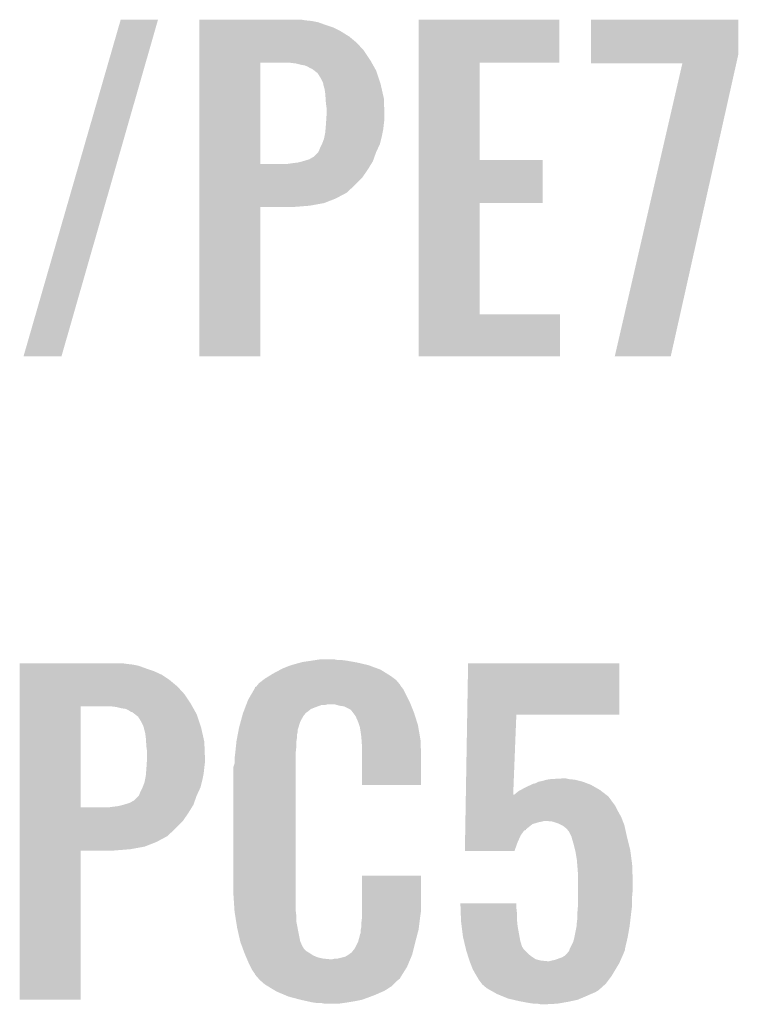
# Model space of a CAD drawing. Extents: x -4 to 126, y -8 to 66.
# Tile 100 of 256: x 45.41 to 48.25, y 24.16 to 28.05. Entities that reach past the tile are written whole.
import ezdxf

# ---------------------------------------------------------------- set-up
doc = ezdxf.new("R2010")
doc.units = 0
doc.layers.add('CLICKER_2_FOR_TMPM4L4A_V104_GTO', color=11, linetype='CONTINUOUS')

msp = doc.modelspace()

# ---------------------------------------------------------------- linework, layer by layer
at = {"layer": 'CLICKER_2_FOR_TMPM4L4A_V104_GTO'}
for points in [[(45.427906, 26.720828), (45.811448, 28.049192), (45.57775, 26.720828), (45.958754, 28.049192)], [(45.811448, 28.049192), (45.811458, 28.04922), (45.958754, 28.049192), (45.811458, 28.04922)], [(46.12134, 28.04668), (46.121342, 28.04922), (46.540418, 28.04668), (46.525182, 28.04922)], [(46.12134, 28.04414), (46.12134, 28.04668), (46.56582, 28.04414), (46.540418, 28.04668)], [(46.12134, 28.039058), (46.12134, 28.04414), (46.59122, 28.039058), (46.56582, 28.04414)], [(46.12134, 28.0289), (46.12134, 28.039058), (46.61916, 28.0289), (46.59122, 28.039058)], [(46.12134, 28.01874), (46.12134, 28.0289), (46.64964, 28.01874), (46.61916, 28.0289)], [(46.987478, 27.87904), (46.98748, 28.049198), (47.543698, 27.87904), (47.54372, 28.049198)], [(46.98748, 28.049198), (46.987482, 28.04922), (47.54372, 28.049198), (46.987482, 28.04922)], [(47.668184, 27.912058), (47.6682, 28.049198), (48.24984, 27.912058), (48.24984, 28.049198)], [(47.6682, 28.049198), (47.668202, 28.04922), (48.24984, 28.049198), (47.668202, 28.04922)], [(46.12134, 28.0035), (46.12134, 28.01874), (46.680118, 28.0035), (46.64964, 28.01874)], [(46.12134, 27.98318), (46.12134, 28.0035), (46.71314, 27.98318), (46.680118, 28.0035)], [(46.12134, 27.95778), (46.12134, 27.98318), (46.74362, 27.95778), (46.71314, 27.98318)], [(46.121338, 27.9273), (46.12134, 27.95778), (46.77156, 27.9273), (46.74362, 27.95778)], [(46.121338, 27.889202), (46.121338, 27.9273), (46.796958, 27.889202), (46.77156, 27.9273)], [(47.66818, 27.876522), (47.668184, 27.912058), (48.241882, 27.876522), (48.24984, 27.912058)], [(46.121332, 27.480282), (46.121338, 27.87904), (46.36262, 27.480282), (46.362642, 27.87904)], [(46.121338, 27.87904), (46.121338, 27.889202), (46.802676, 27.87904), (46.796958, 27.889202)], [(46.50232, 27.8765), (46.481998, 27.87904), (46.804104, 27.8765), (46.802676, 27.87904)], [(46.52264, 27.87142), (46.50232, 27.8765), (46.806962, 27.87142), (46.804104, 27.8765)], [(46.537882, 27.868878), (46.52264, 27.87142), (46.808392, 27.868878), (46.806962, 27.87142)], [(46.550582, 27.863798), (46.537882, 27.868878), (46.811248, 27.863798), (46.808392, 27.868878)], [(46.987472, 27.4955), (46.987478, 27.879018), (47.228782, 27.4955), (47.22876, 27.879018)], [(46.987478, 27.879018), (46.987478, 27.87904), (47.22876, 27.879018), (47.543698, 27.87904)], [(48.028832, 27.8765), (47.66818, 27.876522), (48.241878, 27.8765), (48.241882, 27.876522)], [(47.762166, 26.720826), (48.028832, 27.8765), (47.983126, 26.720826), (48.241878, 27.8765)], [(46.558202, 27.85872), (46.550582, 27.863798), (46.814104, 27.85872), (46.811248, 27.863798)], [(46.563284, 27.85618), (46.558202, 27.85872), (46.815534, 27.85618), (46.814104, 27.85872)], [(46.565826, 27.856176), (46.563284, 27.85618), (46.815536, 27.856176), (46.815534, 27.85618)], [(46.57562, 27.848558), (46.565826, 27.856176), (46.81982, 27.848558), (46.815536, 27.856176)], [(46.58868, 27.838396), (46.57562, 27.848558), (46.823208, 27.838396), (46.81982, 27.848558)], [(46.601378, 27.81808), (46.58868, 27.838396), (46.82998, 27.81808), (46.823208, 27.838396)], [(46.609, 27.802838), (46.601378, 27.81808), (46.83506, 27.802838), (46.82998, 27.81808)], [(46.61154, 27.79522), (46.609, 27.802838), (46.837598, 27.79522), (46.83506, 27.802838)], [(46.61154, 27.795216), (46.61154, 27.79522), (46.8376, 27.795216), (46.837598, 27.79522)], [(46.61154, 27.792676), (46.61154, 27.795216), (46.838178, 27.792676), (46.8376, 27.795216)], [(46.61662, 27.774898), (46.61154, 27.792676), (46.842218, 27.774898), (46.838178, 27.792676)], [(46.61916, 27.75712), (46.61662, 27.774898), (46.84626, 27.75712), (46.842218, 27.774898)], [(46.620346, 27.739338), (46.61916, 27.75712), (46.8503, 27.739338), (46.84626, 27.75712)], [(46.6217, 27.71902), (46.620346, 27.739338), (46.851082, 27.71902), (46.8503, 27.739338)], [(46.62424, 27.701238), (46.6217, 27.71902), (46.851766, 27.701238), (46.851082, 27.71902)], [(46.623224, 27.65806), (46.62424, 27.6733), (46.85284, 27.65806), (46.85284, 27.6733)], [(46.62424, 27.6733), (46.62424, 27.701238), (46.85284, 27.6733), (46.851766, 27.701238)], [(46.620006, 27.614882), (46.6217, 27.6352), (46.84776, 27.614882), (46.850016, 27.6352)], [(46.6217, 27.6352), (46.621868, 27.63774), (46.850016, 27.6352), (46.8503, 27.63774)], [(46.621868, 27.63774), (46.623224, 27.65806), (46.8503, 27.63774), (46.85284, 27.65806)], [(46.61611, 27.58948), (46.61916, 27.604718), (46.84268, 27.58948), (46.845726, 27.604718)], [(46.61916, 27.604718), (46.620006, 27.614882), (46.845726, 27.604718), (46.84776, 27.614882)], [(46.59884, 27.54376), (46.606458, 27.558998), (46.828026, 27.54376), (46.83506, 27.558998)], [(46.606458, 27.558998), (46.60646, 27.559), (46.83506, 27.558998), (46.83506, 27.559)], [(46.60646, 27.559), (46.614078, 27.579318), (46.83506, 27.559), (46.840138, 27.579318)], [(46.614078, 27.579318), (46.61611, 27.58948), (46.840138, 27.579318), (46.84268, 27.58948)], [(46.573438, 27.508198), (46.591218, 27.52598), (46.813468, 27.508198), (46.81982, 27.52598)], [(46.591218, 27.52598), (46.59376, 27.53106), (46.81982, 27.52598), (46.822164, 27.53106)], [(46.59376, 27.53106), (46.59884, 27.54376), (46.822164, 27.53106), (46.828026, 27.54376)], [(46.121332, 27.48026), (46.121332, 27.480282), (46.471838, 27.48026), (46.36262, 27.480282)], [(46.121332, 27.4574), (46.121332, 27.48026), (46.786802, 27.4574), (46.800868, 27.48026)], [(46.471838, 27.48026), (46.48962, 27.4828), (46.800868, 27.48026), (46.802432, 27.4828)], [(46.48962, 27.4828), (46.509938, 27.48534), (46.802432, 27.4828), (46.803994, 27.48534)], [(46.509938, 27.48534), (46.53025, 27.490418), (46.803994, 27.48534), (46.80712, 27.490418)], [(46.53025, 27.490418), (46.53026, 27.49042), (46.80712, 27.490418), (46.80712, 27.49042)], [(46.53026, 27.49042), (46.555658, 27.498038), (46.80712, 27.49042), (46.80984, 27.498038)], [(46.555658, 27.498038), (46.573438, 27.508198), (46.80984, 27.498038), (46.813468, 27.508198)], [(46.98747, 27.32532), (46.987472, 27.495478), (47.477658, 27.32532), (47.47768, 27.495478)], [(46.987472, 27.495478), (46.987472, 27.4955), (47.47768, 27.495478), (47.228782, 27.4955)], [(46.12133, 27.424378), (46.121332, 27.4574), (46.763938, 27.424378), (46.786802, 27.4574)], [(46.12133, 27.39644), (46.12133, 27.424378), (46.736, 27.39644), (46.763938, 27.424378)], [(46.12133, 27.365958), (46.12133, 27.39644), (46.702978, 27.365958), (46.736, 27.39644)], [(46.12133, 27.3431), (46.12133, 27.365958), (46.6598, 27.3431), (46.702978, 27.365958)], [(46.121328, 27.31516), (46.12133, 27.32532), (46.558202, 27.31516), (46.614078, 27.32532)], [(46.12133, 27.32532), (46.12133, 27.3431), (46.614078, 27.32532), (46.6598, 27.3431)], [(46.987462, 26.8859), (46.98747, 27.325298), (47.228782, 26.8859), (47.22876, 27.325298)], [(46.98747, 27.325298), (46.98747, 27.32532), (47.22876, 27.325298), (47.477658, 27.32532)], [(46.12132, 26.720822), (46.121328, 27.310058), (46.362598, 26.720822), (46.36262, 27.310058)], [(46.121328, 27.31008), (46.121328, 27.31516), (46.494702, 27.31008), (46.558202, 27.31516)], [(46.121328, 27.310058), (46.121328, 27.31008), (46.36262, 27.310058), (46.494702, 27.31008)], [(46.98746, 26.720822), (46.987462, 26.885878), (47.546238, 26.720822), (47.54626, 26.885878)], [(46.987462, 26.885878), (46.987462, 26.8859), (47.54626, 26.885878), (47.228782, 26.8859)], [(45.577742, 26.7208), (45.427906, 26.720828), (45.577742, 26.7208), (45.57775, 26.720828)], [(46.362598, 26.7208), (46.12132, 26.720822), (46.362598, 26.7208), (46.362598, 26.720822)], [(47.546238, 26.7208), (46.98746, 26.720822), (47.546238, 26.7208), (47.546238, 26.720822)], [(47.983122, 26.7208), (47.762166, 26.720826), (47.983122, 26.7208), (47.983126, 26.720826)], [(45.41268, 25.50668), (45.412682, 25.50922), (45.8343, 25.50668), (45.81652, 25.50922)], [(45.41268, 25.50414), (45.41268, 25.50668), (45.857158, 25.50414), (45.8343, 25.50668)], [(45.41268, 25.499058), (45.41268, 25.50414), (45.88256, 25.499058), (45.857158, 25.50414)], [(45.41268, 25.4889), (45.41268, 25.499058), (45.9105, 25.4889), (45.88256, 25.499058)], [(46.45152, 25.4889), (46.476918, 25.49906), (46.823808, 25.4889), (46.79623, 25.49906)], [(46.476918, 25.49906), (46.485378, 25.501598), (46.79623, 25.49906), (46.78934, 25.501598)], [(46.485378, 25.501598), (46.50232, 25.50668), (46.78934, 25.501598), (46.767746, 25.50668)], [(46.50232, 25.50668), (46.520948, 25.51176), (46.767746, 25.50668), (46.74616, 25.51176)], [(46.520948, 25.51176), (46.530262, 25.5143), (46.74616, 25.51176), (46.731768, 25.5143)], [(46.530262, 25.5143), (46.56582, 25.51938), (46.731768, 25.5143), (46.70298, 25.51938)], [(46.56582, 25.51938), (46.58233, 25.52192), (46.70298, 25.51938), (46.68266, 25.52192)], [(46.58233, 25.52192), (46.598842, 25.52446), (46.667422, 25.52192), (46.654722, 25.52446)], [(47.179576, 25.30602), (47.18306, 25.509198), (47.779918, 25.30602), (47.77994, 25.509198)], [(47.18306, 25.509198), (47.183062, 25.50922), (47.77994, 25.509198), (47.183062, 25.50922)], [(45.41268, 25.47874), (45.41268, 25.4889), (45.94098, 25.47874), (45.9105, 25.4889)], [(45.41268, 25.463498), (45.41268, 25.47874), (45.974002, 25.463498), (45.94098, 25.47874)], [(45.41268, 25.44318), (45.41268, 25.463498), (46.00448, 25.44318), (45.974002, 25.463498)], [(46.380402, 25.448262), (46.396908, 25.45842), (46.891786, 25.448262), (46.878238, 25.45842)], [(46.396908, 25.45842), (46.41342, 25.46858), (46.878238, 25.45842), (46.861984, 25.46858)], [(46.41342, 25.46858), (46.44199, 25.483818), (46.861984, 25.46858), (46.837602, 25.483818)], [(46.44199, 25.483818), (46.45152, 25.4889), (46.837602, 25.483818), (46.823808, 25.4889)], [(45.412678, 25.3873), (45.41268, 25.41778), (46.0629, 25.3873), (46.03496, 25.41778)], [(45.41268, 25.41778), (45.41268, 25.44318), (46.03496, 25.41778), (46.00448, 25.44318)], [(46.342314, 25.415246), (46.347382, 25.417784), (46.9204, 25.415246), (46.91837, 25.417784)], [(46.347382, 25.417784), (46.34941, 25.42032), (46.91837, 25.417784), (46.91634, 25.42032)], [(46.34941, 25.42032), (46.353472, 25.425396), (46.91634, 25.42032), (46.913802, 25.425396)], [(46.353472, 25.425396), (46.357542, 25.430482), (46.913802, 25.425396), (46.909444, 25.430482)], [(46.357542, 25.430482), (46.373868, 25.44318), (46.909444, 25.430482), (46.898562, 25.44318)], [(46.373868, 25.44318), (46.380402, 25.448262), (46.898562, 25.44318), (46.891786, 25.448262)], [(45.412678, 25.349202), (45.412678, 25.3873), (46.088298, 25.349202), (46.0629, 25.3873)], [(46.31436, 25.364442), (46.339354, 25.407618), (46.94809, 25.364442), (46.926502, 25.407618)], [(46.339354, 25.407618), (46.3423, 25.412704), (46.926502, 25.407618), (46.922434, 25.412704)], [(46.3423, 25.412704), (46.342314, 25.415246), (46.922434, 25.412704), (46.9204, 25.415246)], [(45.412672, 24.940282), (45.412678, 25.33904), (45.65396, 24.940282), (45.653982, 25.33904)], [(45.412678, 25.33904), (45.412678, 25.349202), (46.094016, 25.33904), (46.088298, 25.349202)], [(45.79366, 25.3365), (45.773338, 25.33904), (46.095444, 25.3365), (46.094016, 25.33904)], [(46.302748, 25.33396), (46.306616, 25.344118), (46.57598, 25.33396), (46.603918, 25.344118)], [(46.306616, 25.344118), (46.306618, 25.34412), (46.603918, 25.344118), (46.616618, 25.34412)], [(46.306618, 25.34412), (46.307586, 25.34666), (46.616618, 25.34412), (46.626778, 25.34666)], [(46.307586, 25.34666), (46.30952, 25.35174), (46.956474, 25.34666), (46.95444, 25.35174)], [(46.30952, 25.35174), (46.31436, 25.364442), (46.95444, 25.35174), (46.94809, 25.364442)], [(46.675038, 25.34158), (46.657258, 25.34666), (46.958506, 25.34158), (46.956474, 25.34666)], [(46.692816, 25.33904), (46.675038, 25.34158), (46.959522, 25.33904), (46.958506, 25.34158)], [(46.718216, 25.326342), (46.692816, 25.33904), (46.9646, 25.326342), (46.959522, 25.33904)], [(45.813982, 25.33142), (45.79366, 25.3365), (46.098302, 25.33142), (46.095444, 25.3365)], [(45.831762, 25.328878), (45.813982, 25.33142), (46.099732, 25.328878), (46.098302, 25.33142)], [(45.841922, 25.323798), (45.831762, 25.328878), (46.102588, 25.323798), (46.099732, 25.328878)], [(45.849542, 25.31872), (45.841922, 25.323798), (46.105444, 25.31872), (46.102588, 25.323798)], [(45.854624, 25.31618), (45.849542, 25.31872), (46.106874, 25.31618), (46.105444, 25.31872)], [(45.857166, 25.316176), (45.854624, 25.31618), (46.106876, 25.316176), (46.106874, 25.31618)], [(45.86696, 25.308558), (45.857166, 25.316176), (46.11116, 25.308558), (46.106876, 25.316176)], [(45.88002, 25.298396), (45.86696, 25.308558), (46.114548, 25.298396), (46.11116, 25.308558)], [(46.285034, 25.278078), (46.291268, 25.300938), (46.520098, 25.278078), (46.532798, 25.300938)], [(46.291268, 25.300938), (46.29404, 25.3111), (46.532798, 25.300938), (46.540926, 25.3111)], [(46.29404, 25.3111), (46.295006, 25.313638), (46.540926, 25.3111), (46.542958, 25.313638)], [(46.295006, 25.313638), (46.296942, 25.31872), (46.542958, 25.313638), (46.55058, 25.31872)], [(46.296942, 25.31872), (46.300812, 25.328878), (46.55058, 25.31872), (46.56328, 25.328878)], [(46.300812, 25.328878), (46.302748, 25.33396), (46.56328, 25.328878), (46.57598, 25.33396)], [(46.723298, 25.32126), (46.718216, 25.326342), (46.966634, 25.32126), (46.9646, 25.326342)], [(46.729012, 25.313642), (46.723298, 25.32126), (46.96968, 25.313642), (46.966634, 25.32126)], [(46.738538, 25.30094), (46.729012, 25.313642), (46.973692, 25.30094), (46.96968, 25.313642)], [(46.7487, 25.278078), (46.738538, 25.30094), (46.980912, 25.278078), (46.973692, 25.30094)], [(47.174172, 24.99106), (47.179576, 25.305998), (47.361078, 24.99106), (47.37354, 25.305998)], [(47.179576, 25.305998), (47.179576, 25.30602), (47.37354, 25.305998), (47.779918, 25.30602)], [(45.892718, 25.27808), (45.88002, 25.298396), (46.12132, 25.27808), (46.114548, 25.298396)], [(45.90034, 25.262838), (45.892718, 25.27808), (46.1264, 25.262838), (46.12132, 25.27808)], [(45.90288, 25.25522), (45.90034, 25.262838), (46.128938, 25.25522), (46.1264, 25.262838)], [(46.2788, 25.25522), (46.285034, 25.278078), (46.513066, 25.25522), (46.520098, 25.278078)], [(46.752934, 25.26538), (46.7487, 25.278078), (46.98492, 25.26538), (46.980912, 25.278078)], [(46.756318, 25.255222), (46.752934, 25.26538), (46.986688, 25.255222), (46.98492, 25.26538)], [(45.90288, 25.255216), (45.90288, 25.25522), (46.12894, 25.255216), (46.128938, 25.25522)], [(45.90288, 25.252676), (45.90288, 25.255216), (46.129518, 25.252676), (46.12894, 25.255216)], [(45.90796, 25.234898), (45.90288, 25.252676), (46.133558, 25.234898), (46.129518, 25.252676)], [(45.9105, 25.21712), (45.90796, 25.234898), (46.1376, 25.21712), (46.133558, 25.234898)], [(46.271058, 25.214578), (46.273476, 25.227278), (46.5074, 25.214578), (46.5074, 25.227278)], [(46.273476, 25.227278), (46.275412, 25.237438), (46.5074, 25.227278), (46.50994, 25.237438)], [(46.275412, 25.237438), (46.276864, 25.245056), (46.50994, 25.237438), (46.50994, 25.245056)], [(46.276864, 25.245056), (46.2788, 25.25522), (46.50994, 25.245056), (46.513066, 25.25522)], [(46.75632, 25.252682), (46.756318, 25.255222), (46.98713, 25.252682), (46.986688, 25.255222)], [(46.75886, 25.23744), (46.75632, 25.252682), (46.98978, 25.23744), (46.98713, 25.252682)], [(46.7614, 25.21966), (46.75886, 25.23744), (46.992872, 25.21966), (46.98978, 25.23744)], [(45.911686, 25.199338), (45.9105, 25.21712), (46.14164, 25.199338), (46.1376, 25.21712)], [(45.91304, 25.17902), (45.911686, 25.199338), (46.142422, 25.17902), (46.14164, 25.199338)], [(46.266232, 25.17902), (46.268372, 25.199338), (46.50486, 25.17902), (46.50486, 25.199338)], [(46.268372, 25.199338), (46.26864, 25.20188), (46.50486, 25.199338), (46.505282, 25.20188)], [(46.26864, 25.20188), (46.271058, 25.214578), (46.505282, 25.20188), (46.5074, 25.214578)], [(46.762308, 25.206958), (46.7614, 25.21966), (46.99508, 25.206958), (46.992872, 25.21966)], [(46.76394, 25.1841), (46.762308, 25.206958), (46.995996, 25.1841), (46.99508, 25.206958)], [(46.76394, 25.14346), (46.76394, 25.1841), (46.99762, 25.14346), (46.995996, 25.1841)], [(45.91558, 25.161238), (45.91304, 25.17902), (46.143106, 25.161238), (46.142422, 25.17902)], [(45.91558, 25.1333), (45.91558, 25.161238), (46.14418, 25.1333), (46.143106, 25.161238)], [(46.26102, 25.1333), (46.26356, 25.15362), (46.50232, 25.1333), (46.50232, 25.15362)], [(46.26356, 25.15362), (46.263826, 25.156158), (46.50232, 25.15362), (46.50232, 25.156158)], [(46.263826, 25.156158), (46.266232, 25.17902), (46.50232, 25.156158), (46.50486, 25.17902)], [(45.913208, 25.09774), (45.914564, 25.11806), (46.14164, 25.09774), (46.14418, 25.11806)], [(45.914564, 25.11806), (45.91558, 25.1333), (46.14418, 25.11806), (46.14418, 25.1333)], [(46.255942, 25.097742), (46.26102, 25.112984), (46.50232, 25.097742), (46.50232, 25.112984)], [(46.26102, 25.112984), (46.26102, 25.1333), (46.50232, 25.112984), (46.50232, 25.1333)], [(46.76394, 25.029182), (46.76394, 25.14346), (46.997598, 25.029182), (46.99762, 25.14346)], [(45.9105, 25.064718), (45.911346, 25.074882), (46.137066, 25.064718), (46.1391, 25.074882)], [(45.911346, 25.074882), (45.91304, 25.0952), (46.1391, 25.074882), (46.141356, 25.0952)], [(45.91304, 25.0952), (45.913208, 25.09774), (46.141356, 25.0952), (46.14164, 25.09774)], [(46.25594, 24.604978), (46.255942, 25.097742), (46.50232, 24.604978), (46.50232, 25.097742)], [(45.8978, 25.019), (45.905418, 25.039318), (46.1264, 25.019), (46.131478, 25.039318)], [(45.905418, 25.039318), (45.90745, 25.04948), (46.131478, 25.039318), (46.13402, 25.04948)], [(45.90745, 25.04948), (45.9105, 25.064718), (46.13402, 25.04948), (46.137066, 25.064718)], [(46.997598, 25.02916), (46.76394, 25.029182), (46.997598, 25.02916), (46.997598, 25.029182)], [(47.409098, 25.019), (47.431114, 25.02916), (47.685962, 25.019), (47.668182, 25.02916)], [(47.431114, 25.02916), (47.442124, 25.03424), (47.668182, 25.02916), (47.654972, 25.03424)], [(47.442124, 25.03424), (47.444662, 25.034242), (47.654972, 25.03424), (47.654968, 25.034242)], [(47.444662, 25.034242), (47.45228, 25.03678), (47.654968, 25.034242), (47.648368, 25.03678)], [(47.45228, 25.03678), (47.462436, 25.041858), (47.648368, 25.03678), (47.635162, 25.041858)], [(47.462436, 25.041858), (47.462442, 25.04186), (47.635162, 25.041858), (47.635156, 25.04186)], [(47.462442, 25.04186), (47.47514, 25.0444), (47.635156, 25.04186), (47.624998, 25.0444)], [(47.47514, 25.0444), (47.492922, 25.04948), (47.624998, 25.0444), (47.60468, 25.04948)], [(47.492922, 25.04948), (47.5107, 25.05202), (47.60468, 25.04948), (47.579282, 25.05202)], [(47.5107, 25.05202), (47.556418, 25.05456), (47.579282, 25.05202), (47.569122, 25.05456)], [(45.882558, 24.98598), (45.8851, 24.99106), (46.11116, 24.98598), (46.113504, 24.99106)], [(45.8851, 24.99106), (45.89018, 25.00376), (46.113504, 24.99106), (46.119366, 25.00376)], [(45.89018, 25.00376), (45.897798, 25.018998), (46.119366, 25.00376), (46.1264, 25.018998)], [(45.897798, 25.018998), (45.8978, 25.019), (46.1264, 25.018998), (46.1264, 25.019)], [(47.174086, 24.98602), (47.174172, 24.99106), (47.36088, 24.98602), (47.36592, 24.99106)], [(47.36088, 24.98602), (47.361078, 24.99106), (47.733406, 24.98602), (47.726854, 24.99106)], [(47.36592, 24.99106), (47.381162, 25.003762), (47.726854, 24.99106), (47.710342, 25.003762)], [(47.381162, 25.003762), (47.39047, 25.00884), (47.710342, 25.003762), (47.70374, 25.00884)], [(47.39047, 25.00884), (47.409098, 25.019), (47.70374, 25.00884), (47.685962, 25.019)], [(45.801278, 24.94534), (45.82159, 24.950418), (46.095334, 24.94534), (46.09846, 24.950418)], [(45.82159, 24.950418), (45.8216, 24.95042), (46.09846, 24.950418), (46.09846, 24.95042)], [(45.8216, 24.95042), (45.846998, 24.958038), (46.09846, 24.95042), (46.10118, 24.958038)], [(45.846998, 24.958038), (45.864778, 24.968198), (46.10118, 24.958038), (46.104808, 24.968198)], [(45.864778, 24.968198), (45.882558, 24.98598), (46.104808, 24.968198), (46.11116, 24.98598)], [(47.173388, 24.945338), (47.174042, 24.983438), (47.7647, 24.945338), (47.736762, 24.983438)], [(47.174042, 24.983438), (47.174086, 24.98602), (47.736762, 24.983438), (47.733406, 24.98602)], [(45.41267, 24.884378), (45.412672, 24.9174), (46.055278, 24.884378), (46.078142, 24.9174)], [(45.412672, 24.94026), (45.412672, 24.940282), (45.763178, 24.94026), (45.65396, 24.940282)], [(45.412672, 24.9174), (45.412672, 24.94026), (46.078142, 24.9174), (46.092208, 24.94026)], [(45.763178, 24.94026), (45.78096, 24.9428), (46.092208, 24.94026), (46.093772, 24.9428)], [(45.78096, 24.9428), (45.801278, 24.94534), (46.093772, 24.9428), (46.095334, 24.94534)], [(47.172648, 24.90216), (47.17304, 24.92502), (47.78756, 24.90216), (47.77486, 24.92502)], [(47.17304, 24.92502), (47.173388, 24.945338), (47.77486, 24.92502), (47.7647, 24.945338)], [(45.41267, 24.85644), (45.41267, 24.884378), (46.02734, 24.85644), (46.055278, 24.884378)], [(47.17182, 24.853892), (47.172168, 24.874218), (47.41164, 24.853892), (47.437038, 24.874218)], [(47.172168, 24.874218), (47.1723, 24.88184), (47.437038, 24.874218), (47.46244, 24.88184)], [(47.1723, 24.88184), (47.172342, 24.88438), (47.46244, 24.88184), (47.475138, 24.88438)], [(47.172342, 24.88438), (47.172386, 24.886918), (47.475138, 24.88438), (47.482758, 24.886918)], [(47.172386, 24.88692), (47.172648, 24.90216), (47.793422, 24.88692), (47.78756, 24.90216)], [(47.172386, 24.886918), (47.172386, 24.88692), (47.482758, 24.886918), (47.490382, 24.88692)], [(47.515778, 24.88438), (47.490382, 24.88692), (47.7944, 24.88438), (47.793422, 24.88692)], [(47.538638, 24.87676), (47.515778, 24.88438), (47.79733, 24.87676), (47.7944, 24.88438)], [(47.553886, 24.869138), (47.538638, 24.87676), (47.80026, 24.869138), (47.79733, 24.87676)], [(45.41267, 24.825958), (45.41267, 24.85644), (45.994318, 24.825958), (46.02734, 24.85644)], [(47.171428, 24.831038), (47.171602, 24.8412), (47.39132, 24.831038), (47.39894, 24.8412)], [(47.171602, 24.8412), (47.171732, 24.848816), (47.39894, 24.8412), (47.404018, 24.848816)], [(47.171732, 24.848816), (47.171776, 24.851356), (47.404018, 24.848816), (47.411624, 24.851356)], [(47.171776, 24.851356), (47.17182, 24.853892), (47.411624, 24.851356), (47.41164, 24.853892)], [(47.558958, 24.866602), (47.553886, 24.869138), (47.800824, 24.866602), (47.80026, 24.869138)], [(47.571658, 24.856442), (47.558958, 24.866602), (47.803082, 24.856442), (47.800824, 24.866602)], [(47.58182, 24.84374), (47.571658, 24.856442), (47.805906, 24.84374), (47.803082, 24.856442)], [(47.591978, 24.823424), (47.58182, 24.84374), (47.81042, 24.823424), (47.805906, 24.84374)], [(45.41267, 24.8031), (45.41267, 24.825958), (45.95114, 24.8031), (45.994318, 24.825958)], [(45.41267, 24.78532), (45.41267, 24.8031), (45.905418, 24.78532), (45.95114, 24.8031)], [(47.17034, 24.767562), (47.170948, 24.8031), (47.36591, 24.767562), (47.37862, 24.8031)], [(47.170948, 24.8031), (47.171428, 24.831038), (47.37862, 24.8031), (47.39132, 24.831038)], [(47.59198, 24.82342), (47.591978, 24.823424), (47.81042, 24.82342), (47.81042, 24.823424)], [(47.59198, 24.820882), (47.59198, 24.82342), (47.811056, 24.820882), (47.81042, 24.82342)], [(47.5996, 24.795478), (47.59198, 24.820882), (47.817406, 24.795478), (47.811056, 24.820882)], [(47.605316, 24.772618), (47.5996, 24.795478), (47.82312, 24.772618), (47.817406, 24.795478)], [(45.41266, 24.180822), (45.412668, 24.770058), (45.653938, 24.180822), (45.65396, 24.770058)], [(45.412668, 24.77516), (45.41267, 24.78532), (45.849542, 24.77516), (45.905418, 24.78532)], [(45.412668, 24.77008), (45.412668, 24.77516), (45.786042, 24.77008), (45.849542, 24.77516)], [(45.412668, 24.770058), (45.412668, 24.77008), (45.65396, 24.770058), (45.786042, 24.77008)], [(47.365904, 24.76754), (47.17034, 24.767562), (47.365904, 24.76754), (47.36591, 24.767562)], [(47.60722, 24.765), (47.605316, 24.772618), (47.824114, 24.765), (47.82312, 24.772618)], [(47.6123, 24.73452), (47.60722, 24.765), (47.82809, 24.73452), (47.824114, 24.765)], [(47.613994, 24.7142), (47.6123, 24.73452), (47.83074, 24.7142), (47.82809, 24.73452)], [(47.61484, 24.70404), (47.613994, 24.7142), (47.831104, 24.70404), (47.83074, 24.7142)], [(47.61738, 24.67102), (47.61484, 24.70404), (47.832284, 24.67102), (47.831104, 24.70404)], [(46.763942, 24.53386), (46.76396, 24.670998), (46.99762, 24.53386), (46.99762, 24.670998)], [(46.76396, 24.670998), (46.763962, 24.67102), (46.99762, 24.670998), (46.763962, 24.67102)], [(47.61738, 24.64308), (47.61738, 24.67102), (47.83328, 24.64308), (47.832284, 24.67102)], [(47.61738, 24.61768), (47.61738, 24.64308), (47.83328, 24.61768), (47.83328, 24.64308)], [(46.260682, 24.53386), (46.25594, 24.604978), (46.50232, 24.53386), (46.50232, 24.604978)], [(47.61738, 24.589742), (47.61738, 24.61768), (47.83074, 24.589742), (47.83328, 24.61768)], [(47.152582, 24.561778), (47.15258, 24.561798), (47.37354, 24.561778), (47.15258, 24.561798)], [(47.15321, 24.54402), (47.152582, 24.561778), (47.37354, 24.54402), (47.37354, 24.561778)], [(47.61738, 24.559258), (47.61738, 24.589742), (47.83074, 24.559258), (47.83074, 24.589742)], [(46.26102, 24.528778), (46.260682, 24.53386), (46.502956, 24.528778), (46.50232, 24.53386)], [(46.26346, 24.513538), (46.26102, 24.528778), (46.50486, 24.513538), (46.502956, 24.528778)], [(46.76394, 24.503382), (46.763942, 24.53386), (46.993266, 24.503382), (46.99762, 24.53386)], [(47.154022, 24.521158), (47.15321, 24.54402), (47.37608, 24.521158), (47.37354, 24.54402)], [(47.61484, 24.52878), (47.616956, 24.55418), (47.827564, 24.52878), (47.83074, 24.55418)], [(47.61484, 24.51354), (47.61484, 24.52878), (47.82566, 24.51354), (47.827564, 24.52878)], [(47.616956, 24.55418), (47.61738, 24.559258), (47.83074, 24.55418), (47.83074, 24.559258)], [(46.267118, 24.490678), (46.26346, 24.513538), (46.50486, 24.490678), (46.50486, 24.513538)], [(46.27118, 24.46528), (46.267118, 24.490678), (46.509698, 24.46528), (46.50486, 24.490678)], [(46.7614, 24.48306), (46.763304, 24.4983), (46.990634, 24.48306), (46.99254, 24.4983)], [(46.7614, 24.467822), (46.7614, 24.48306), (46.98873, 24.467822), (46.990634, 24.48306)], [(46.763304, 24.4983), (46.76394, 24.503382), (46.99254, 24.4983), (46.993266, 24.503382)], [(47.15492, 24.49576), (47.154022, 24.521158), (47.37608, 24.49576), (47.37608, 24.521158)], [(47.1551, 24.49068), (47.15492, 24.49576), (47.376588, 24.49068), (47.37608, 24.49576)], [(47.157642, 24.47036), (47.1551, 24.49068), (47.37862, 24.47036), (47.376588, 24.49068)], [(47.6123, 24.4856), (47.61484, 24.505922), (47.822372, 24.4856), (47.824762, 24.505922)], [(47.6123, 24.472904), (47.6123, 24.4856), (47.820878, 24.472904), (47.822372, 24.4856)], [(47.61484, 24.505922), (47.61484, 24.51354), (47.824762, 24.505922), (47.82566, 24.51354)], [(46.277532, 24.43734), (46.27118, 24.46528), (46.51502, 24.43734), (46.509698, 24.46528)], [(46.756322, 24.439884), (46.75886, 24.444964), (46.982782, 24.439884), (46.984118, 24.444964)], [(46.75886, 24.455122), (46.759366, 24.457658), (46.986792, 24.455122), (46.98746, 24.457658)], [(46.75886, 24.444964), (46.75886, 24.455122), (46.984118, 24.444964), (46.986792, 24.455122)], [(46.759366, 24.457658), (46.7614, 24.467822), (46.98746, 24.457658), (46.98873, 24.467822)], [(47.16272, 24.429722), (47.157642, 24.47036), (47.38601, 24.429722), (47.37862, 24.47036)], [(47.602648, 24.42718), (47.60976, 24.462742), (47.81296, 24.42718), (47.819234, 24.462742)], [(47.60976, 24.462742), (47.609762, 24.465282), (47.819234, 24.462742), (47.819682, 24.465282)], [(47.609762, 24.465282), (47.611452, 24.47036), (47.819682, 24.465282), (47.82058, 24.47036)], [(47.611452, 24.47036), (47.6123, 24.472904), (47.82058, 24.47036), (47.820878, 24.472904)], [(46.283304, 24.411938), (46.277532, 24.43734), (46.520102, 24.411938), (46.51502, 24.43734)], [(46.28388, 24.409402), (46.283304, 24.411938), (46.52123, 24.409402), (46.520102, 24.411938)], [(46.291368, 24.38908), (46.28388, 24.409402), (46.530262, 24.38908), (46.52123, 24.409402)], [(46.736002, 24.384002), (46.7487, 24.4094), (46.968408, 24.384002), (46.97476, 24.4094)], [(46.7487, 24.4094), (46.748702, 24.409402), (46.97476, 24.4094), (46.97476, 24.409402)], [(46.748702, 24.409402), (46.75632, 24.437342), (46.97476, 24.409402), (46.982112, 24.437342)], [(46.75632, 24.437342), (46.756322, 24.439884), (46.982112, 24.437342), (46.982782, 24.439884)], [(47.16635, 24.414478), (47.16272, 24.429722), (47.38878, 24.414478), (47.38601, 24.429722)], [(47.172398, 24.389078), (47.16635, 24.414478), (47.396404, 24.389078), (47.38878, 24.414478)], [(47.585628, 24.383998), (47.597062, 24.406862), (47.8028, 24.383998), (47.808178, 24.406862)], [(47.597062, 24.406862), (47.60214, 24.424638), (47.808178, 24.406862), (47.81236, 24.424638)], [(47.60214, 24.424638), (47.602648, 24.42718), (47.81236, 24.424638), (47.81296, 24.42718)], [(46.292304, 24.386536), (46.291368, 24.38908), (46.532802, 24.386536), (46.530262, 24.38908)], [(46.294174, 24.38146), (46.292304, 24.386536), (46.535342, 24.38146), (46.532802, 24.386536)], [(46.296982, 24.373838), (46.294174, 24.38146), (46.542962, 24.373838), (46.535342, 24.38146)], [(46.299788, 24.366222), (46.296982, 24.373838), (46.55566, 24.366222), (46.542962, 24.373838)], [(46.723306, 24.366234), (46.72584, 24.3713), (46.963966, 24.366234), (46.965232, 24.3713)], [(46.72584, 24.3713), (46.736002, 24.384002), (46.965232, 24.3713), (46.968408, 24.384002)], [(47.173002, 24.386536), (47.172398, 24.389078), (47.398942, 24.386536), (47.396404, 24.389078)], [(47.174212, 24.38146), (47.173002, 24.386536), (47.401482, 24.38146), (47.398942, 24.386536)], [(47.17542, 24.37638), (47.174212, 24.38146), (47.406562, 24.37638), (47.401482, 24.38146)], [(47.180184, 24.361138), (47.17542, 24.37638), (47.421802, 24.361138), (47.406562, 24.37638)], [(47.57674, 24.366226), (47.576746, 24.368766), (47.797722, 24.366226), (47.798738, 24.368766)], [(47.576746, 24.368766), (47.58182, 24.373844), (47.798738, 24.368766), (47.800768, 24.373844)], [(47.58182, 24.373844), (47.58351, 24.378916), (47.800768, 24.373844), (47.802798, 24.378916)], [(47.58351, 24.378916), (47.58436, 24.38146), (47.802798, 24.378916), (47.802798, 24.38146)], [(47.58436, 24.38146), (47.585628, 24.383998), (47.802798, 24.38146), (47.8028, 24.383998)], [(46.30166, 24.36114), (46.299788, 24.366222), (46.563282, 24.36114), (46.55566, 24.366222)], [(46.303838, 24.35606), (46.30166, 24.36114), (46.5709, 24.35606), (46.563282, 24.36114)], [(46.307104, 24.34844), (46.303838, 24.35606), (46.588682, 24.34844), (46.5709, 24.35606)], [(46.30928, 24.34336), (46.307104, 24.34844), (46.611542, 24.34336), (46.588682, 24.34844)], [(46.31037, 24.34082), (46.30928, 24.34336), (46.636938, 24.34082), (46.611542, 24.34336)], [(46.3169, 24.32558), (46.31037, 24.34082), (46.948154, 24.32558), (46.954572, 24.34082)], [(46.647102, 24.34082), (46.657262, 24.34336), (46.954572, 24.34082), (46.95564, 24.34336)], [(46.667422, 24.34336), (46.697902, 24.35098), (46.95564, 24.34336), (46.95885, 24.35098)], [(46.697902, 24.35098), (46.710596, 24.358598), (46.95885, 24.35098), (46.962058, 24.358598)], [(46.710596, 24.358598), (46.7106, 24.3586), (46.962058, 24.358598), (46.962058, 24.3586)], [(46.7106, 24.3586), (46.720764, 24.36622), (46.962058, 24.3586), (46.963962, 24.36622)], [(46.720764, 24.36622), (46.723306, 24.366234), (46.963962, 24.36622), (46.963966, 24.366234)], [(47.183358, 24.35098), (47.180184, 24.361138), (47.4345, 24.35098), (47.421802, 24.361138)], [(47.186534, 24.340818), (47.183358, 24.35098), (47.449742, 24.340818), (47.4345, 24.35098)], [(47.18812, 24.33574), (47.186534, 24.340818), (47.470062, 24.33574), (47.449742, 24.340818)], [(47.18812, 24.335738), (47.18812, 24.33574), (47.470082, 24.335738), (47.470062, 24.33574)], [(47.189098, 24.3332), (47.18812, 24.335738), (47.495458, 24.3332), (47.470082, 24.335738)], [(47.192028, 24.32558), (47.189098, 24.3332), (47.77994, 24.32558), (47.783326, 24.3332)], [(47.503082, 24.3332), (47.51324, 24.33574), (47.783326, 24.3332), (47.784454, 24.33574)], [(47.51324, 24.33574), (47.52594, 24.338282), (47.784454, 24.33574), (47.785584, 24.338282)], [(47.52594, 24.338282), (47.553882, 24.34844), (47.785584, 24.338282), (47.7901, 24.34844)], [(47.553882, 24.34844), (47.566582, 24.356062), (47.7901, 24.34844), (47.793366, 24.356062)], [(47.566582, 24.356062), (47.576734, 24.36622), (47.793366, 24.356062), (47.79772, 24.36622)], [(47.576734, 24.36622), (47.57674, 24.366226), (47.79772, 24.36622), (47.797722, 24.366226)], [(46.324522, 24.31034), (46.3169, 24.32558), (46.941738, 24.31034), (46.948154, 24.32558)], [(46.3296, 24.300182), (46.324522, 24.31034), (46.93539, 24.300182), (46.941738, 24.31034)], [(46.33976, 24.28494), (46.3296, 24.300182), (46.925864, 24.28494), (46.93539, 24.300182)], [(47.20082, 24.30272), (47.192028, 24.32558), (47.766224, 24.30272), (47.77994, 24.32558)], [(47.21352, 24.27986), (47.20082, 24.30272), (47.752508, 24.27986), (47.766224, 24.30272)], [(46.342294, 24.282406), (46.33976, 24.28494), (46.92428, 24.282406), (46.925864, 24.28494)], [(46.3423, 24.279866), (46.342294, 24.282406), (46.922694, 24.279866), (46.92428, 24.282406)], [(46.351192, 24.2697), (46.3423, 24.279866), (46.916342, 24.2697), (46.922694, 24.279866)], [(46.355638, 24.264618), (46.351192, 24.2697), (46.913796, 24.264618), (46.916342, 24.2697)], [(46.360078, 24.25954), (46.355638, 24.264618), (46.907448, 24.25954), (46.913796, 24.264618)], [(46.365884, 24.25446), (46.360078, 24.25954), (46.9011, 24.25446), (46.907448, 24.25954)], [(46.380398, 24.24176), (46.365884, 24.25446), (46.888398, 24.24176), (46.9011, 24.25446)], [(47.216568, 24.27478), (47.21352, 24.27986), (47.74946, 24.27478), (47.752508, 24.27986)], [(47.22114, 24.267158), (47.216568, 24.27478), (47.743742, 24.267158), (47.74946, 24.27478)], [(47.22368, 24.262082), (47.22114, 24.267158), (47.739936, 24.262082), (47.743742, 24.267158)], [(47.237016, 24.2443), (47.22368, 24.262082), (47.7266, 24.2443), (47.739936, 24.262082)], [(46.392868, 24.23414), (46.380398, 24.24176), (46.880778, 24.23414), (46.888398, 24.24176)], [(46.421964, 24.21636), (46.392868, 24.23414), (46.85284, 24.21636), (46.880778, 24.23414)], [(46.42612, 24.21382), (46.421964, 24.21636), (46.847034, 24.21382), (46.85284, 24.21636)], [(46.462314, 24.19858), (46.42612, 24.21382), (46.8122, 24.19858), (46.847034, 24.21382)], [(47.238918, 24.241762), (47.237016, 24.2443), (47.72378, 24.241762), (47.7266, 24.2443)], [(47.2567, 24.22652), (47.238918, 24.241762), (47.706844, 24.22652), (47.72378, 24.241762)], [(47.265732, 24.22144), (47.2567, 24.22652), (47.7012, 24.22144), (47.706844, 24.22652)], [(47.27025, 24.218898), (47.265732, 24.22144), (47.698658, 24.218898), (47.7012, 24.22144)], [(47.283792, 24.21128), (47.27025, 24.218898), (47.685958, 24.21128), (47.698658, 24.218898)], [(47.297338, 24.20366), (47.283792, 24.21128), (47.66818, 24.20366), (47.685958, 24.21128)], [(45.653938, 24.1808), (45.41266, 24.180822), (45.653938, 24.1808), (45.653938, 24.180822)], [(46.474378, 24.1935), (46.462314, 24.19858), (46.79841, 24.1935), (46.8122, 24.19858)], [(46.52264, 24.1808), (46.474378, 24.1935), (46.763938, 24.1808), (46.79841, 24.1935)], [(46.545502, 24.17572), (46.52264, 24.1808), (46.73854, 24.17572), (46.763938, 24.1808)], [(46.568362, 24.17064), (46.545502, 24.17572), (46.70806, 24.17064), (46.73854, 24.17572)], [(47.322016, 24.1935), (47.297338, 24.20366), (47.64532, 24.1935), (47.66818, 24.20366)], [(47.340518, 24.185882), (47.322016, 24.1935), (47.627034, 24.185882), (47.64532, 24.1935)], [(47.362114, 24.1808), (47.340518, 24.185882), (47.614838, 24.1808), (47.627034, 24.185882)], [(47.3837, 24.17572), (47.362114, 24.1808), (47.591132, 24.17572), (47.614838, 24.1808)], [(47.397248, 24.17318), (47.3837, 24.17572), (47.57928, 24.17318), (47.591132, 24.17572)], [(47.42434, 24.1681), (47.397248, 24.17318), (47.550492, 24.1681), (47.57928, 24.17318)], [(46.58614, 24.1681), (46.568362, 24.17064), (46.690278, 24.1681), (46.70806, 24.17064)], [(46.616618, 24.16556), (46.603918, 24.1681), (46.672498, 24.16556), (46.690278, 24.1681)], [(47.44212, 24.16556), (47.42434, 24.1681), (47.5361, 24.16556), (47.550492, 24.1681)], [(47.470058, 24.16302), (47.457358, 24.16556), (47.487842, 24.16302), (47.5361, 24.16556)]]:
    msp.add_solid(points, dxfattribs=at)

doc.saveas('drawing.dxf')
